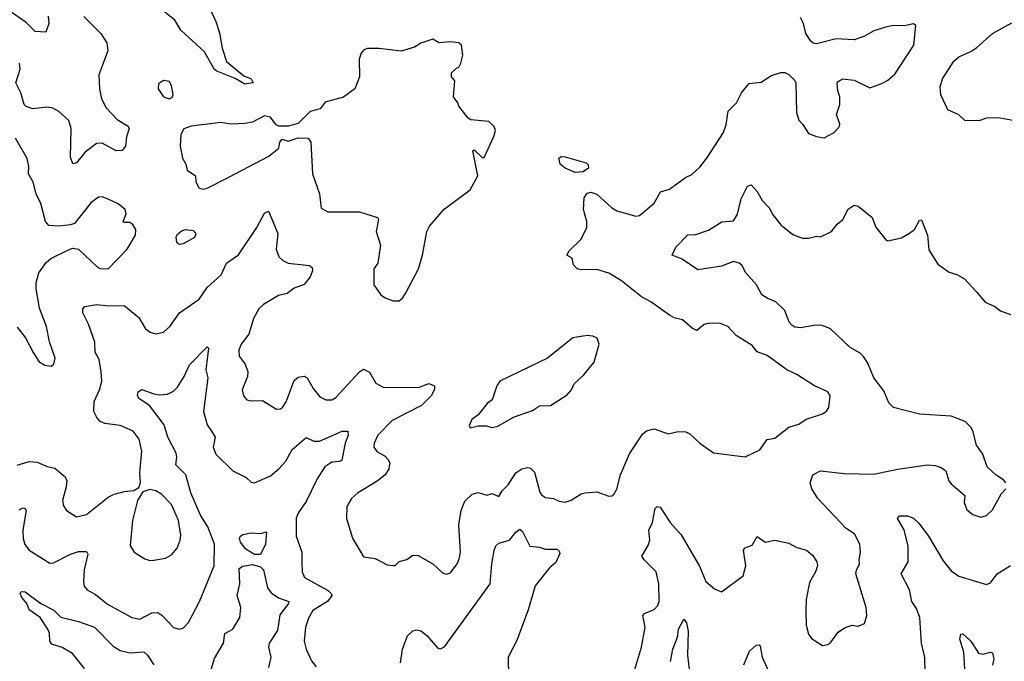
# Model space of a CAD drawing. Extents: x 1995161 to 2088924, y 769148 to 906007.
# Tile 174 of 256: x 2049738 to 2054714, y 820623 to 823864. Entities that reach past the tile are written whole.
import ezdxf

# ---------------------------------------------------------------- set-up
doc = ezdxf.new("R2010")
doc.units = 0

msp = doc.modelspace()

# ---------------------------------------------------------------- linework, layer by layer
at = {"layer": '0CON20XD'}
for points in [[(2050669.4, 823985), (2050728.9, 823855), (2050747.3, 823797.3), (2050760.7, 823720.7), (2050783.6, 823653.7), (2050870.8, 823580.8), (2050907.8, 823565), (2050918, 823545), (2050875, 823538.9), (2050826.6, 823566.6), (2050733.4, 823603.4), (2050721.2, 823615), (2050672, 823702), (2050551.7, 823811.7), (2050521.7, 823861.7), (2050445, 823923.3)], [(2049882, 823882), (2049885.5, 823845), (2049869.5, 823800.5), (2049815, 823804.4), (2049769.6, 823849.6), (2049686.9, 823906.9)], [(2050060.9, 823880.9), (2050147.5, 823795), (2050177.9, 823747.9), (2050183.4, 823706.6), (2050136.7, 823585), (2050140.5, 823515), (2050150.5, 823465), (2050175, 823419.2), (2050230.7, 823360.7), (2050285, 823326), (2050291.2, 823315), (2050277.1, 823272.9), (2050272, 823225), (2050255.9, 823204.1), (2050225, 823202), (2050155, 823240), (2050125, 823239.5), (2050066.2, 823193.8), (2050025, 823141.4), (2050006.1, 823136.1), (2049995, 823170), (2049997.7, 823315), (2049986.2, 823355), (2049935, 823401.1), (2049905, 823417.9), (2049875, 823422.1), (2049803.4, 823413.4), (2049770.8, 823425), (2049760, 823435), (2049742.5, 823495), (2049718.7, 823545), (2049740.4, 823615), (2049736.8, 823645)], [(2050075, 821364.5), (2050185, 821453.1), (2050215, 821468.1), (2050265, 821480.8), (2050314.1, 821485.9), (2050339.3, 821500.7), (2050348.8, 821525), (2050344.4, 821575), (2050354.5, 821685), (2050341.2, 821745), (2050311.9, 821785), (2050245, 821814.5), (2050167.5, 821825), (2050145, 821834.4), (2050126.7, 821855), (2050112.2, 821885), (2050114.4, 821935), (2050141.5, 821995), (2050152.4, 822037.6), (2050149.5, 822085), (2050138.6, 822148.6), (2050119.5, 822185), (2050116.9, 822235), (2050085.4, 822325.4), (2050056.1, 822383.9), (2050055.9, 822404.1), (2050067.5, 822415), (2050125, 822425.5), (2050188.7, 822418.7), (2050265, 822420), (2050339.8, 822359.8), (2050373, 822303), (2050397.5, 822285), (2050425, 822278), (2050465, 822285.8), (2050496.2, 822313.8), (2050545, 822382.9), (2050645, 822453.3), (2050685, 822512.2), (2050756.7, 822575), (2050783.3, 822635), (2050842.9, 822677.1), (2050936.9, 822815), (2050975, 822886.7), (2050995, 822896.7), (2051041.5, 822785), (2051033.8, 822705), (2051047, 822667), (2051067.4, 822647.4), (2051094.6, 822634.6), (2051202.5, 822622.5), (2051215, 822612.5), (2051217.5, 822595), (2051205.6, 822565), (2051175, 822526.7), (2051125, 822508.2), (2051089.2, 822480.8), (2051045, 822470.5), (2050970, 822425), (2050946.5, 822403.5), (2050918.8, 822355), (2050895, 822276), (2050856.7, 822225), (2050845.6, 822195), (2050847.1, 822165), (2050876.9, 822125), (2050891.1, 822085), (2050888.3, 822061.7), (2050861.4, 821995), (2050868.6, 821965), (2050885, 821944.3), (2050905, 821939.4), (2050965, 821940.8), (2051035, 821896.2), (2051055, 821898.8), (2051066, 821905), (2051085, 821933.8), (2051125, 822041.4), (2051145, 822058.9), (2051175, 822064.4), (2051190, 822055), (2051220.6, 822000.6), (2051255, 821960), (2051285, 821944.5), (2051315, 821944.5), (2051335, 821956.4), (2051455, 822085.6), (2051475, 822099.4), (2051505, 822084.2), (2051537.6, 822027.6), (2051575, 822008.8), (2051753.2, 822006.8), (2051805, 822026.7), (2051834, 822015), (2051834.4, 821995.6), (2051817.1, 821965), (2051768.6, 821915), (2051619.6, 821840.4), (2051548.5, 821765), (2051528.9, 821725), (2051527.8, 821705), (2051542.3, 821682.3), (2051585, 821659.5), (2051598.9, 821645), (2051607.7, 821625), (2051602.9, 821595), (2051585, 821565.7), (2051545, 821533.1), (2051445, 821473.3), (2051414.3, 821445), (2051391.9, 821405), (2051390, 821345), (2051419.2, 821245), (2051475, 821151.2), (2051535, 821142.9), (2051595, 821110), (2051625, 821106.7), (2051635, 821107.5), (2051655, 821126.7), (2051695, 821137.5), (2051725, 821160), (2051752.3, 821157.7), (2051826.3, 821116.3), (2051875, 821070), (2051895, 821063.3), (2051915, 821070), (2051948.6, 821115), (2051959.5, 821140.5), (2051965.5, 821174.5), (2051957.4, 821312.6), (2051969.1, 821385), (2051987.5, 821432.5), (2052025, 821467.5), (2052055, 821475.6), (2052097.9, 821462.1), (2052125, 821470.6), (2052160, 821455), (2052175.4, 821485), (2052206.3, 821515), (2052245, 821575.5), (2052275, 821595.6), (2052305, 821602.9), (2052318.7, 821598.7), (2052339.4, 821579.4), (2052367.4, 821477.4), (2052375, 821464.2), (2052395, 821450.8), (2052435.6, 821445.6), (2052465, 821432), (2052495, 821427.5), (2052525, 821436.9), (2052575, 821469.1), (2052595, 821474.6), (2052655, 821479.4), (2052715, 821458), (2052730.5, 821459.5), (2052740, 821465), (2052755, 821492.5), (2052774.3, 821565), (2052819.5, 821670.5), (2052885, 821770.8), (2052905, 821788), (2052945, 821796.7), (2053015, 821772), (2053065, 821783.8), (2053105, 821782), (2053125, 821772), (2053175, 821725.8), (2053245, 821676), (2053405, 821655.6), (2053479.3, 821690.7), (2053515, 821744), (2053555, 821750.8), (2053625, 821806), (2053675, 821821.2), (2053713.1, 821846.9), (2053795, 821874), (2053815, 821886.2), (2053828, 821905), (2053833.6, 821963.6), (2053822.5, 821985), (2053755, 822014), (2053665, 822072.5), (2053615, 822095.7), (2053515, 822168.6), (2053465.8, 822185.8), (2053439.1, 822219.1), (2053358.3, 822268.3), (2053317.5, 822315), (2053275, 822331.2), (2053215, 822330), (2053197.5, 822325), (2053160, 822295), (2053136.1, 822306.1), (2053088.3, 822348.3), (2053045, 822358), (2053021.2, 822371.2), (2052928.3, 822438.3), (2052880, 822465), (2052778.8, 822545), (2052715, 822583.1), (2052655, 822602.5), (2052575, 822600), (2052555.9, 822605.9), (2052536.7, 822626.7), (2052529.3, 822659.3), (2052502.5, 822675), (2052514.1, 822695.9), (2052576, 822755), (2052604, 822815), (2052604.2, 822845), (2052588, 822905), (2052590, 822965), (2052605, 822987.5), (2052625, 822993.3), (2052655, 822983.3), (2052728, 822915), (2052755, 822898), (2052852.3, 822872.3), (2052870, 822875), (2052945, 822936.7), (2052976.7, 822995), (2053022.4, 823007.6), (2053103.7, 823066.3), (2053135, 823082), (2053175, 823118.8), (2053211.4, 823165), (2053294.4, 823295), (2053308.2, 823335), (2053318.1, 823401.9), (2053360, 823445), (2053385.5, 823494.5), (2053425, 823542.5), (2053485, 823548.6), (2053537.3, 823582.7), (2053585, 823597.1), (2053605, 823598), (2053625, 823586.7), (2053655, 823557.5), (2053660, 823545), (2053663.8, 823395), (2053675, 823357.5), (2053696.7, 823335), (2053725, 823290), (2053765, 823274), (2053803, 823267), (2053855, 823293.8), (2053881.2, 823325), (2053883.3, 823336.7), (2053866.2, 823385), (2053883.3, 823435), (2053882.5, 823475), (2053872.5, 823505), (2053870, 823545), (2053875, 823552.5), (2053896.1, 823566.1), (2053955, 823558.8), (2054035, 823520), (2054095, 823541.2), (2054125, 823558), (2054160.2, 823589.8), (2054257.5, 823735), (2054266.7, 823835), (2054255, 823843.3), (2054207.3, 823832.7), (2054155, 823834.2), (2054115, 823827.1), (2054055, 823808), (2054005, 823779.2), (2053955, 823762), (2053865, 823768), (2053765, 823742), (2053747.5, 823745), (2053736.2, 823755), (2053710.8, 823795), (2053699.4, 823845), (2053684.4, 823875)], [(2054795, 823348), (2054685, 823367.8), (2054625, 823366.9), (2054585, 823352.5), (2054515, 823355.8), (2054485, 823384.3), (2054429.7, 823409.7), (2054394.3, 823485), (2054390, 823525), (2054401.1, 823565), (2054460, 823655), (2054485, 823676.4), (2054545, 823702.9), (2054575, 823724.4), (2054655, 823794.2), (2054751.7, 823848.3)], [(2051655, 822443.3), (2051673, 822457), (2051688.3, 822481.7), (2051753.9, 822606.1), (2051774, 822675), (2051796, 822795), (2051808.8, 822821.2), (2051883, 822907), (2052013.8, 823005), (2052053.3, 823075), (2052028.3, 823201.7), (2052035, 823207.5), (2052075, 823167.5), (2052085, 823167.5), (2052134, 823275), (2052142, 823305), (2052136.2, 823325), (2052109.5, 823349.5), (2052018.3, 823358.3), (2052005, 823367.5), (2051957.5, 823427.5), (2051952.5, 823445), (2051930, 823475), (2051937.5, 823555), (2051920, 823575), (2051920, 823595), (2051945, 823620), (2051956.4, 823623.6), (2051967.5, 823645), (2051977.5, 823685), (2051970, 823735), (2051957, 823747), (2051915, 823752.5), (2051857, 823747), (2051825, 823766.7), (2051765, 823746), (2051732.5, 823725), (2051665, 823705.7), (2051555, 823718), (2051495, 823718), (2051477.7, 823712.3), (2051464.3, 823695.7), (2051453.8, 823665), (2051455.7, 823575), (2051431.2, 823515), (2051375, 823472.9), (2051281.7, 823448.3), (2051255.8, 823414.2), (2051205, 823400), (2051145, 823340), (2051095, 823326.7), (2051047, 823327), (2051033.6, 823333.6), (2051005, 823371.2), (2050975, 823378), (2050915, 823346.7), (2050875, 823340), (2050805, 823335.8), (2050755, 823345.7), (2050604.1, 823325.9), (2050567, 823313), (2050551.2, 823285), (2050548, 823225), (2050561.2, 823165), (2050577.5, 823135), (2050584.2, 823104.2), (2050626, 823075), (2050628, 823045), (2050644, 823014), (2050665, 823008), (2050685, 823012.5), (2050795, 823069.2), (2050996.2, 823175), (2051047.5, 823215), (2051052.5, 823245), (2051065, 823260), (2051095, 823250), (2051145, 823267.5), (2051196.1, 823266.1), (2051208.8, 823245), (2051217.1, 823085), (2051253.5, 822985), (2051261.7, 822911.7), (2051295, 822893.3), (2051455, 822894), (2051546, 822865), (2051550.8, 822855), (2051539.2, 822795), (2051562, 822725), (2051547.5, 822635), (2051527.5, 822605), (2051527.5, 822525), (2051562.5, 822475), (2051585, 822460), (2051625, 822443.3), (2051655, 822443.3)], [(2050495, 823463.8), (2050510, 823475), (2050513.6, 823486.4), (2050505, 823530), (2050495, 823552.5), (2050465, 823557.5), (2050439.3, 823540.7), (2050436.7, 823515), (2050465, 823473.8), (2050495, 823463.8)], [(2049725, 822311.2), (2049767.6, 822257.6), (2049805, 822182.5), (2049836.1, 822136.1), (2049865, 822118.8), (2049896.1, 822113.9), (2049910, 822125), (2049916, 822155), (2049887.7, 822237.7), (2049872.5, 822315), (2049837.3, 822407.3), (2049820.5, 822505), (2049821.5, 822535), (2049834.4, 822585), (2049871.6, 822638.4), (2049895, 822658.6), (2049980.3, 822699.7), (2050005, 822710), (2050034.3, 822704.3), (2050130, 822615), (2050145, 822607.1), (2050185, 822605.8), (2050280, 822705), (2050322.5, 822775), (2050324, 822805), (2050309.5, 822829.5), (2050295, 822840), (2050265, 822840), (2050260, 822845), (2050276.4, 822883.6), (2050270, 822905), (2050235, 822933.8), (2050185, 822958), (2050155, 822969.2), (2050135, 822968), (2050098.8, 822941.2), (2050013.8, 822835), (2049995, 822827.5), (2049935, 822821.1), (2049885.4, 822825.4), (2049867.5, 822845), (2049844.5, 822935), (2049820, 822985), (2049805, 823043.3), (2049782.5, 823085), (2049784, 823125), (2049775, 823162.5), (2049716.7, 823265)], [(2052545, 823092.2), (2052494.3, 823114.3), (2052469.1, 823135), (2052462.4, 823165), (2052475, 823173), (2052495, 823171.9), (2052601.4, 823141.4), (2052611, 823131), (2052612.2, 823115), (2052585, 823094.9), (2052545, 823092.2)], [(2054722, 821525), (2054710.3, 821540.3), (2054673.2, 821563.2), (2054628, 821605), (2054605, 821670), (2054574.2, 821715), (2054555, 821786.7), (2054545.5, 821805.5), (2054516, 821835), (2054445, 821861.8), (2054285, 821871.9), (2054155, 821905.5), (2054129.8, 821929.7), (2054105, 821989.4), (2054055.2, 822055.2), (2054025, 822128.6), (2054003.2, 822163.2), (2053985, 822180), (2053935, 822207.8), (2053835, 822301.9), (2053790.9, 822320.9), (2053749.8, 822320.2), (2053685, 822308.2), (2053655, 822311.5), (2053640.5, 822320.5), (2053626.9, 822336.9), (2053604.2, 822395), (2053559.1, 822439.1), (2053515, 822456.9), (2053489.4, 822475), (2053461.9, 822525), (2053408, 822585), (2053387.5, 822625), (2053373.3, 822635), (2053345, 822642.5), (2053285, 822620), (2053165, 822600), (2053085.3, 822655.3), (2053036, 822675), (2053053.9, 822715), (2053115, 822776.7), (2053155, 822779.6), (2053218.9, 822801.1), (2053286.8, 822843.2), (2053345, 822848.6), (2053365, 822882.5), (2053385, 822960), (2053417, 823023), (2053435, 823030), (2053465.8, 822995.8), (2053490.5, 822950.5), (2053525, 822914.2), (2053546, 822876), (2053585, 822828.6), (2053645, 822780), (2053695, 822760.6), (2053725, 822760), (2053765, 822770), (2053785, 822766.7), (2053840, 822795), (2053869.1, 822830.9), (2053898.8, 822855), (2053925, 822906.7), (2053955, 822927.5), (2053975, 822922.5), (2054045.6, 822865.6), (2054065.5, 822815.5), (2054115, 822752.5), (2054125, 822747.5), (2054195, 822762), (2054235, 822786), (2054260, 822805), (2054285, 822851.2), (2054295, 822852.5), (2054326.9, 822775), (2054332.4, 822702.4), (2054378.7, 822628.7), (2054435, 822588.8), (2054475, 822576.7), (2054513.3, 822555), (2054571.4, 822491.4), (2054618, 822438), (2054665.7, 822415.7), (2054695, 822394), (2054745, 822375.8)], [(2050545, 822730), (2050565, 822733.3), (2050622.5, 822765), (2050630, 822785), (2050618.3, 822798.3), (2050575, 822803.3), (2050555, 822796.7), (2050532.5, 822775), (2050527.5, 822765), (2050530.7, 822740.7), (2050545, 822730)], [(2052015, 821802.5), (2052055, 821812.5), (2052095, 821812.5), (2052125, 821803.8), (2052155, 821811.2), (2052233.4, 821856.6), (2052329.4, 821890.6), (2052365, 821914), (2052420, 821915), (2052505, 821970), (2052526.7, 821995), (2052540, 822025), (2052589.7, 822070.3), (2052641.2, 822135), (2052666.7, 822225), (2052656.7, 822255), (2052635, 822266), (2052605, 822268.8), (2052533.2, 822256.8), (2052405, 822153.8), (2052165, 822038.8), (2052148.8, 822015), (2052125.8, 821944.2), (2052101.2, 821925), (2052055, 821867.5), (2052023.3, 821845), (2052010, 821815), (2052015, 821802.5)], [(2049735, 821388.9), (2049755, 821397.8), (2049765.6, 821395.6), (2049770.6, 821385), (2049753.4, 821285), (2049755, 821243.3), (2049764.1, 821214.1), (2049785, 821184.4), (2049889.1, 821119.1), (2049908.6, 821121.4), (2049995, 821164.5), (2050035, 821177.3), (2050075, 821177.5), (2050081.4, 821165), (2050064.2, 821085.8), (2050060, 821025), (2050063.3, 821003.3), (2050078, 820985), (2050121.4, 820961.4), (2050181.9, 820911.9), (2050305, 820844.4), (2050345, 820836.5), (2050405, 820868.5), (2050435, 820869.5), (2050456.1, 820856.1), (2050515, 820794), (2050545, 820786), (2050565, 820792), (2050590.3, 820819.7), (2050646.9, 820925), (2050720.4, 821105), (2050722.4, 821215), (2050687.7, 821302.3), (2050651.8, 821361.8), (2050602.2, 821475), (2050577.5, 821565), (2050526.4, 821615), (2050531.8, 821655), (2050528.2, 821675), (2050486.9, 821755), (2050467.6, 821817.6), (2050394.4, 821915), (2050340.2, 821950.2), (2050332.4, 821967.6), (2050336.5, 821985), (2050354.6, 821995.4), (2050415, 821973.6), (2050445, 821969.4), (2050485, 821972.9), (2050515, 821988.1), (2050535, 822008.6), (2050568.4, 822061.6), (2050595, 822120), (2050685, 822212.5), (2050692.5, 822205), (2050678.9, 822095), (2050689.1, 822055), (2050667, 821885), (2050685, 821817.1), (2050711.1, 821781.1), (2050725.5, 821755), (2050714.6, 821704.6), (2050729.2, 821669.2), (2050815, 821585.6), (2050882, 821552), (2050907.6, 821527.6), (2050924.4, 821524.4), (2051005, 821560), (2051047.1, 821595), (2051082.5, 821635), (2051115, 821692.7), (2051185, 821754.3), (2051225, 821735.5), (2051252.5, 821735), (2051367.5, 821785), (2051396.1, 821786.1), (2051397.5, 821765), (2051382, 821725), (2051365, 821638.8), (2051355, 821631.9), (2051315, 821628.5), (2051280.4, 821605), (2051240.9, 821545), (2051185, 821430), (2051147.5, 821375), (2051135, 821346.2), (2051134.3, 821255), (2051162.9, 821175), (2051164.3, 821125.7), (2051165.6, 821075), (2051176.3, 821046.3), (2051292.7, 820982.7), (2051311.9, 820965), (2051314.4, 820955), (2051292.7, 820925), (2051219.6, 820880.4), (2051198.1, 820841.9), (2051182.1, 820795), (2051175.7, 820724.3), (2051185.4, 820685.4), (2051212.9, 820625), (2051235.4, 820595.4)], [(2049725, 821614.3), (2049785, 821632.5), (2049825, 821629.5), (2049876.6, 821606.6), (2049915, 821598.6), (2049967.5, 821555), (2049975.6, 821535), (2049972.5, 821505), (2049953.5, 821435), (2049958.3, 821408.3), (2049974.2, 821385), (2050025, 821352.2), (2050075, 821364.5)], [(2053711.4, 820875), (2053713.1, 820805), (2053725, 820760), (2053739.2, 820739.2), (2053795, 820703.8), (2053822.3, 820707.7), (2053834.3, 820715.7), (2053875, 820770), (2053907.3, 820792.7), (2053945, 820806), (2053975, 820801.2), (2054007.5, 820815), (2054018.8, 820855), (2054016, 820895), (2053964.4, 821065), (2053966.7, 821083.3), (2053982.5, 821115), (2053980, 821135), (2053988, 821175), (2053984, 821215), (2053956.6, 821266.6), (2053915, 821294), (2053771.4, 821445), (2053742, 821495), (2053733.8, 821525), (2053746.2, 821565), (2053785, 821585.4), (2053905, 821571.5), (2054055, 821569.1), (2054175, 821594.5), (2054325.8, 821615.8), (2054365, 821612.5), (2054395, 821602), (2054418, 821585), (2054434, 821535), (2054445, 821520), (2054515, 821460), (2054511.2, 821425), (2054525, 821388.8), (2054555, 821364), (2054595, 821350.8), (2054625, 821359.2), (2054655, 821388), (2054699.5, 821470.5), (2054721.2, 821495)], [(2050395, 821132), (2050415, 821134), (2050475, 821144), (2050505, 821161.2), (2050532.9, 821195), (2050548.6, 821235), (2050551.2, 821261.2), (2050540, 821335), (2050505.5, 821415), (2050455, 821466.7), (2050425, 821484.3), (2050395, 821491.2), (2050360.7, 821479.3), (2050333.8, 821435), (2050307.1, 821335), (2050296.1, 821206.1), (2050316.7, 821175), (2050370.3, 821140.3), (2050395, 821132)], [(2052840.2, 820559.8), (2052880.5, 820695), (2052898.9, 820795), (2052887.1, 820855), (2052895, 820864.2), (2052944.3, 820885), (2052962.9, 820905), (2052969.5, 820925), (2052967.9, 821015), (2052954.4, 821075), (2052893.3, 821135), (2052882.2, 821155), (2052915, 821208), (2052922, 821235), (2052916.8, 821285), (2052935.5, 821325), (2052950, 821395), (2052960, 821405), (2052975, 821402), (2053024.7, 821324.7), (2053081.8, 821261.8), (2053173, 821103), (2053205, 821026.7), (2053249.3, 820989.3), (2053285, 820973.8), (2053394, 821055), (2053407.5, 821105), (2053396, 821185), (2053403.3, 821196.7), (2053439.7, 821210.3), (2053465, 821253.3), (2053505, 821225.8), (2053555, 821234.5), (2053625, 821219.2), (2053665, 821198.1), (2053715, 821184.2), (2053746.9, 821156.9), (2053766.2, 821125), (2053770, 821105), (2053760, 821075), (2053728.8, 821021.2), (2053713.1, 820935), (2053711.4, 820875)], [(2054314.3, 820565), (2054312.3, 820642.3), (2054295.6, 820715), (2054288.1, 820845), (2054270.3, 820890.3), (2054247.1, 820925), (2054234.4, 820985), (2054193.5, 821065), (2054228.5, 821125), (2054229.2, 821205), (2054207.7, 821287.7), (2054173.8, 821345), (2054185, 821358.8), (2054225, 821358), (2054255, 821346), (2054281.7, 821321.7), (2054331.1, 821255), (2054405, 821130.6), (2054445, 821080), (2054485, 821054), (2054625, 821011.2), (2054645, 821020), (2054678.8, 821065), (2054745, 821106.9)], [(2050925, 821162), (2050880.3, 821190.3), (2050854.2, 821225), (2050848.8, 821245), (2050854.1, 821255.9), (2050866, 821264), (2050905, 821272.5), (2050955, 821268.8), (2050985, 821277.5), (2050979.6, 821215), (2050955, 821162.5), (2050925, 821162)], [(2051663.1, 820615), (2051672.9, 820685), (2051698.3, 820751.7), (2051725, 820777.5), (2051745, 820781.4), (2051765, 820777.1), (2051795, 820754.3), (2051850.2, 820690.2), (2051865, 820685.6), (2051885, 820695.7), (2052115.4, 821014.6), (2052123.7, 821116.3), (2052135, 821182.5), (2052145, 821206.7), (2052159.7, 821220.3), (2052214, 821235), (2052245, 821275.8), (2052265, 821290), (2052279.3, 821279.3), (2052315.6, 821205.6), (2052365, 821199.4), (2052395, 821188.9), (2052455, 821189.2), (2052465, 821180), (2052467.3, 821167.3), (2052447.2, 821122.8), (2052415.3, 821094.7), (2052343.3, 821005), (2052307.4, 820882.6), (2052250.9, 820729.1), (2052207.3, 820645), (2052208.1, 820545)], [(2050695, 820548.6), (2050722.5, 820637.5), (2050768.5, 820715), (2050775, 820763.8), (2050815, 820785.8), (2050849.4, 820845), (2050854.6, 820895), (2050836.5, 820955), (2050850.7, 821015), (2050847.6, 821092.4), (2050866.1, 821103.9), (2050915, 821112.1), (2050955, 821100), (2050970, 821085), (2050990.9, 820995), (2051008.5, 820968.5), (2051045, 820944.7), (2051097.8, 820925), (2051096.2, 820915), (2051052.1, 820857.9), (2051041.4, 820778.6), (2050998.7, 820715), (2050994.6, 820694.6), (2051006.4, 820645), (2050995, 820591.2)], [(2050065, 820586.2), (2050005, 820662.9), (2049952.2, 820692.2), (2049899.6, 820709.6), (2049889.4, 820725), (2049888.6, 820765), (2049879.2, 820785), (2049840.6, 820845), (2049785, 820882.9), (2049773.5, 820915), (2049748.2, 820945), (2049740, 820965), (2049745, 820975.6), (2049765, 820973.5), (2049845, 820915.6), (2049910.8, 820880.8), (2049946.1, 820846.1), (2050035, 820824.4), (2050115, 820795.3), (2050210, 820700), (2050245, 820677.7), (2050295.3, 820665.3), (2050365, 820671.8), (2050383.2, 820655), (2050415, 820605.4)], [(2053026.9, 820623.1), (2053039.1, 820685), (2053063.1, 820745), (2053066.8, 820785), (2053094.3, 820835.7), (2053107.6, 820817.6), (2053116.7, 820775), (2053113, 820655), (2053124.2, 820555)], [(2054516.7, 820555), (2054509.4, 820669.4), (2054490, 820735), (2054495, 820760), (2054505, 820762.5), (2054545, 820725.8), (2054584.6, 820664.6), (2054605, 820659.4), (2054645, 820670), (2054655, 820666.7), (2054660.6, 820635), (2054654.5, 820604.5)], [(2053398.1, 820605), (2053425.9, 820674.1), (2053460, 820705), (2053475, 820706.7), (2053479.5, 820699.5), (2053490, 820645), (2053530, 820555)]]:
    msp.add_lwpolyline(points, dxfattribs=at)

doc.saveas('drawing.dxf')
